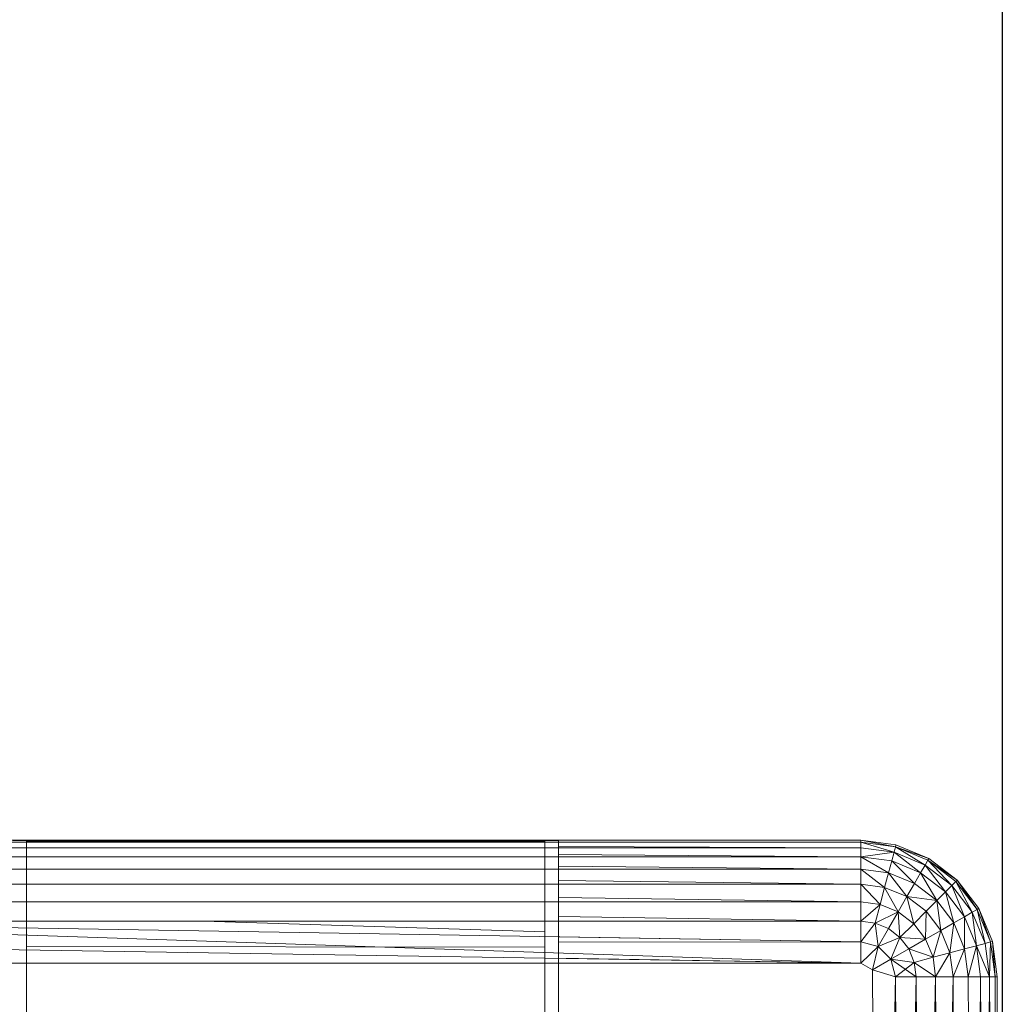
# Model space of a CAD drawing. Header units: metres. Extents: x 391.1 to 427.5, y 12.8 to 28.4.
# Tile 125 of 218: x 407.071 to 407.177, y 26.638 to 26.744. Entities that reach past the tile are written whole.
import ezdxf

# ---------------------------------------------------------------- set-up
doc = ezdxf.new("R2010")
doc.units = ezdxf.units.M
for name, color, linetype, lineweight in [('A-DETL-____-MBND', 7, 'Continuous', 18), ('A-WALL-____-MCUT', 7, 'Continuous', 25), ('A-WALL-____-OTLN', 7, 'Continuous', 25)]:
    doc.layers.add(name, color=color, linetype=linetype, lineweight=lineweight)

# ---------------------------------------------------------------- blocks, each defined once
blk = doc.blocks.new('Family - Evans PA-152028-03_ENLLUMENAT_P0A')
at = {"layer": 'A-WALL-____-MCUT', "color": 253, "true_color": 0xaaaaaa}
blk.add_line((0.85, 0), (1.66046, 0), dxfattribs=at)
at = {"layer": 'A-WALL-____-OTLN', "color": 253, "lineweight": 18, "true_color": 0xaaaaaa}
blk.add_line((0, 0), (1.66046, 0), dxfattribs=at)
at = {"layer": 'A-WALL-____-OTLN', "color": 253, "true_color": 0xaaaaaa}
blk.add_line((0.85, 0), (1.66046, 0), dxfattribs=at)
blk = doc.blocks.new('Family - Inodor PA-152140-03_ENLLUMENAT_P0A')
at = {"layer": 'A-DETL-____-MBND', "color": 253, "true_color": 0xaaaaaa}
for p, q in [((0.57723, 0.40291), (0.71226, 0.40291)), ((0.57723, 0.40291), (0.71226, 0.40291)), ((0.57723, 0.40291), (0.71226, 0.40291)), ((0.71226, 0.40291), (0.57723, 0.40291)), ((0.71226, 0.40271), (0.57723, 0.40271)), ((0.71226, 0.40211), (0.57723, 0.40211)), ((0.62119, 0.4029), (0.67979, 0.4029)), ((0.62265, 0.40271), (0.62265, 0.40281)), ((0.62265, 0.40281), (0.62265, 0.33079)), ((0.62265, 0.40281), (0.67833, 0.40281)), ((0.62265, 0.40211), (0.62265, 0.40271)), ((0.67833, 0.40271), (0.62265, 0.40271)), ((0.62265, 0.40114), (0.62265, 0.40211)), ((0.67833, 0.40211), (0.62265, 0.40211)), ((0.67833, 0.33079), (0.67833, 0.40281)), ((0.67833, 0.40281), (0.67833, 0.40271)), ((0.67833, 0.40271), (0.67833, 0.40211)), ((0.67833, 0.40211), (0.67833, 0.40114)), ((0.67979, 0.4029), (0.67979, 0.40275)), ((0.71226, 0.40271), (0.67979, 0.40275)), ((0.67979, 0.40275), (0.71226, 0.40271)), ((0.67979, 0.40275), (0.67979, 0.40271)), ((0.71226, 0.40271), (0.67979, 0.40271)), ((0.67979, 0.40271), (0.71226, 0.40271)), ((0.67979, 0.40271), (0.67979, 0.40225)), ((0.67979, 0.40225), (0.71226, 0.40211)), ((0.67979, 0.40225), (0.71226, 0.40211)), ((0.67979, 0.40225), (0.67979, 0.40211)), ((0.71226, 0.40211), (0.67979, 0.40211)), ((0.67979, 0.40211), (0.71226, 0.40211)), ((0.67979, 0.40211), (0.67979, 0.40137)), ((0.71226, 0.40291), (0.71226, 0.40271)), ((0.71226, 0.40291), (0.71605, 0.40241)), ((0.71226, 0.40291), (0.71605, 0.40241)), ((0.71226, 0.40291), (0.71605, 0.40241)), ((0.71226, 0.40291), (0.71226, 0.40271)), ((0.71226, 0.40291), (0.716, 0.40221)), ((0.71226, 0.40291), (0.71226, 0.40271)), ((0.71226, 0.40291), (0.71605, 0.40241)), ((0.71226, 0.40291), (0.716, 0.40221)), ((0.716, 0.40221), (0.71226, 0.40271)), ((0.71226, 0.40271), (0.71226, 0.40211)), ((0.716, 0.40221), (0.71226, 0.40271)), ((0.71226, 0.40271), (0.71226, 0.40211)), ((0.71226, 0.40271), (0.716, 0.40221)), ((0.71226, 0.40271), (0.71584, 0.40164)), ((0.71226, 0.40271), (0.71584, 0.40164)), ((0.71226, 0.40271), (0.71226, 0.40211)), ((0.71584, 0.40164), (0.71226, 0.40211)), ((0.71226, 0.40211), (0.71226, 0.40114)), ((0.71584, 0.40164), (0.71226, 0.40211)), ((0.71226, 0.40211), (0.71226, 0.40114)), ((0.71226, 0.40211), (0.71584, 0.40164)), ((0.71226, 0.40211), (0.71226, 0.40114)), ((0.716, 0.40221), (0.71584, 0.40164)), ((0.716, 0.40221), (0.71584, 0.40164)), ((0.716, 0.40221), (0.71584, 0.40164)), ((0.71605, 0.40241), (0.716, 0.40221)), ((0.71605, 0.40241), (0.716, 0.40221)), ((0.71605, 0.40241), (0.716, 0.40221)), ((0.71948, 0.40077), (0.716, 0.40221)), ((0.71958, 0.40094), (0.716, 0.40221)), ((0.716, 0.40221), (0.71918, 0.40025)), ((0.716, 0.40221), (0.71958, 0.40094)), ((0.716, 0.40221), (0.71948, 0.40077)), ((0.716, 0.40221), (0.71948, 0.40077)), ((0.716, 0.40221), (0.71918, 0.40025)), ((0.71605, 0.40241), (0.71958, 0.40094)), ((0.71605, 0.40241), (0.71958, 0.40094)), ((0.71605, 0.40241), (0.71958, 0.40094)), ((0.71605, 0.40241), (0.71958, 0.40094)), ((0.71226, 0.40114), (0.57723, 0.40114)), ((0.62265, 0.39982), (0.62265, 0.40114)), ((0.67833, 0.40114), (0.62265, 0.40114)), ((0.67833, 0.40114), (0.67833, 0.39982)), ((0.67979, 0.40137), (0.71226, 0.40114)), ((0.67979, 0.40137), (0.71226, 0.40114)), ((0.67979, 0.40137), (0.67979, 0.40114)), ((0.71226, 0.40114), (0.67979, 0.40114)), ((0.67979, 0.40114), (0.71226, 0.40114)), ((0.67979, 0.40114), (0.67979, 0.40013)), ((0.71584, 0.40164), (0.71226, 0.40114)), ((0.71584, 0.40164), (0.71226, 0.40114)), ((0.71559, 0.4007), (0.71226, 0.40114)), ((0.71226, 0.40114), (0.71226, 0.39982)), ((0.71559, 0.4007), (0.71226, 0.40114)), ((0.71226, 0.40114), (0.71226, 0.39982)), ((0.71226, 0.40114), (0.71559, 0.4007)), ((0.71226, 0.40114), (0.71525, 0.39942)), ((0.71226, 0.40114), (0.71525, 0.39942)), ((0.71226, 0.40114), (0.71226, 0.39982)), ((0.71584, 0.40164), (0.71559, 0.4007)), ((0.71584, 0.40164), (0.71559, 0.4007)), ((0.71584, 0.40164), (0.71559, 0.4007)), ((0.71918, 0.40025), (0.71584, 0.40164)), ((0.71918, 0.40025), (0.71584, 0.40164)), ((0.71584, 0.40164), (0.7187, 0.39941)), ((0.71584, 0.40164), (0.71918, 0.40025)), ((0.71584, 0.40164), (0.7187, 0.39941)), ((0.71958, 0.40094), (0.71948, 0.40077)), ((0.71958, 0.40094), (0.71948, 0.40077)), ((0.71958, 0.40094), (0.71948, 0.40077)), ((0.71958, 0.40094), (0.72262, 0.39862)), ((0.71958, 0.40094), (0.72262, 0.39862)), ((0.71958, 0.40094), (0.72262, 0.39862)), ((0.71958, 0.40094), (0.72262, 0.39862)), ((0.71226, 0.39982), (0.57723, 0.39982)), ((0.62265, 0.39819), (0.62265, 0.39982)), ((0.67833, 0.39982), (0.62265, 0.39982)), ((0.67833, 0.39982), (0.67833, 0.39819)), ((0.67979, 0.40013), (0.71226, 0.39982)), ((0.67979, 0.40013), (0.71226, 0.39982)), ((0.67979, 0.40013), (0.67979, 0.39982)), ((0.71226, 0.39982), (0.67979, 0.39982)), ((0.67979, 0.39982), (0.71226, 0.39982)), ((0.67979, 0.39982), (0.67979, 0.39858)), ((0.71525, 0.39942), (0.71226, 0.39982)), ((0.71226, 0.39982), (0.71226, 0.39819)), ((0.71525, 0.39942), (0.71226, 0.39982)), ((0.71226, 0.39982), (0.71226, 0.39819)), ((0.71226, 0.39982), (0.71525, 0.39942)), ((0.71226, 0.39982), (0.71483, 0.39785)), ((0.71226, 0.39982), (0.71483, 0.39785)), ((0.71226, 0.39982), (0.71226, 0.39819)), ((0.71559, 0.4007), (0.71525, 0.39942)), ((0.71559, 0.4007), (0.71525, 0.39942)), ((0.71559, 0.4007), (0.71525, 0.39942)), ((0.7187, 0.39941), (0.71559, 0.4007)), ((0.7187, 0.39941), (0.71559, 0.4007)), ((0.71559, 0.4007), (0.71804, 0.39827)), ((0.71559, 0.4007), (0.7187, 0.39941)), ((0.71559, 0.4007), (0.71804, 0.39827)), ((0.71918, 0.40025), (0.7187, 0.39941)), ((0.71918, 0.40025), (0.7187, 0.39941)), ((0.71918, 0.40025), (0.7187, 0.39941)), ((0.71948, 0.40077), (0.71918, 0.40025)), ((0.71948, 0.40077), (0.71918, 0.40025)), ((0.71948, 0.40077), (0.71918, 0.40025)), ((0.72205, 0.39805), (0.71918, 0.40025)), ((0.72205, 0.39805), (0.71918, 0.40025)), ((0.71918, 0.40025), (0.72136, 0.39736)), ((0.71918, 0.40025), (0.72205, 0.39805)), ((0.71918, 0.40025), (0.72136, 0.39736)), ((0.72247, 0.39847), (0.71948, 0.40077)), ((0.72262, 0.39862), (0.71948, 0.40077)), ((0.71948, 0.40077), (0.72205, 0.39805)), ((0.71948, 0.40077), (0.72262, 0.39862)), ((0.71948, 0.40077), (0.72247, 0.39847)), ((0.71948, 0.40077), (0.72247, 0.39847)), ((0.71948, 0.40077), (0.72205, 0.39805)), ((0.71525, 0.39942), (0.71483, 0.39785)), ((0.71525, 0.39942), (0.71483, 0.39785)), ((0.71525, 0.39942), (0.71483, 0.39785)), ((0.71804, 0.39827), (0.71525, 0.39942)), ((0.71804, 0.39827), (0.71525, 0.39942)), ((0.71525, 0.39942), (0.71804, 0.39827)), ((0.71525, 0.39942), (0.71722, 0.39686)), ((0.71525, 0.39942), (0.71722, 0.39686)), ((0.7187, 0.39941), (0.71804, 0.39827)), ((0.7187, 0.39941), (0.71804, 0.39827)), ((0.7187, 0.39941), (0.71804, 0.39827)), ((0.72136, 0.39736), (0.7187, 0.39941)), ((0.72136, 0.39736), (0.7187, 0.39941)), ((0.7187, 0.39941), (0.72043, 0.39643)), ((0.7187, 0.39941), (0.72136, 0.39736)), ((0.7187, 0.39941), (0.72043, 0.39643)), ((0.71226, 0.39819), (0.57723, 0.39819)), ((0.62265, 0.39631), (0.62265, 0.39819)), ((0.67833, 0.39819), (0.62265, 0.39819)), ((0.67833, 0.39819), (0.67833, 0.39631)), ((0.67979, 0.39858), (0.71226, 0.39819)), ((0.67979, 0.39858), (0.71226, 0.39819)), ((0.67979, 0.39858), (0.67979, 0.39819)), ((0.71226, 0.39819), (0.67979, 0.39819)), ((0.67979, 0.39819), (0.71226, 0.39819)), ((0.67979, 0.39819), (0.67979, 0.39676)), ((0.71483, 0.39785), (0.71226, 0.39819)), ((0.71226, 0.39819), (0.71226, 0.39631)), ((0.71483, 0.39785), (0.71226, 0.39819)), ((0.71226, 0.39819), (0.71226, 0.39631)), ((0.71226, 0.39819), (0.71483, 0.39785)), ((0.71226, 0.39819), (0.71434, 0.39603)), ((0.71226, 0.39819), (0.71434, 0.39603)), ((0.71226, 0.39819), (0.71226, 0.39631)), ((0.71483, 0.39785), (0.71434, 0.39603)), ((0.71483, 0.39785), (0.71434, 0.39603)), ((0.71483, 0.39785), (0.71434, 0.39603)), ((0.71722, 0.39686), (0.71483, 0.39785)), ((0.71722, 0.39686), (0.71483, 0.39785)), ((0.71483, 0.39785), (0.71722, 0.39686)), ((0.71483, 0.39785), (0.71628, 0.39523)), ((0.71483, 0.39785), (0.71628, 0.39523)), ((0.71804, 0.39827), (0.71722, 0.39686)), ((0.71804, 0.39827), (0.71722, 0.39686)), ((0.71804, 0.39827), (0.71722, 0.39686)), ((0.72043, 0.39643), (0.71804, 0.39827)), ((0.72043, 0.39643), (0.71804, 0.39827)), ((0.71804, 0.39827), (0.72043, 0.39643)), ((0.72205, 0.39805), (0.72136, 0.39736)), ((0.72205, 0.39805), (0.72136, 0.39736)), ((0.72205, 0.39805), (0.72136, 0.39736)), ((0.72247, 0.39847), (0.72205, 0.39805)), ((0.72247, 0.39847), (0.72205, 0.39805)), ((0.72247, 0.39847), (0.72205, 0.39805)), ((0.72425, 0.39518), (0.72205, 0.39805)), ((0.72425, 0.39518), (0.72205, 0.39805)), ((0.72205, 0.39805), (0.72341, 0.3947)), ((0.72205, 0.39805), (0.72425, 0.39518)), ((0.72205, 0.39805), (0.72341, 0.3947)), ((0.72262, 0.39862), (0.72247, 0.39847)), ((0.72262, 0.39862), (0.72247, 0.39847)), ((0.72262, 0.39862), (0.72247, 0.39847)), ((0.72477, 0.39548), (0.72247, 0.39847)), ((0.72477, 0.39548), (0.72247, 0.39847)), ((0.72247, 0.39847), (0.72425, 0.39518)), ((0.72247, 0.39847), (0.72477, 0.39548)), ((0.72247, 0.39847), (0.72425, 0.39518)), ((0.72262, 0.39862), (0.72494, 0.39558)), ((0.72262, 0.39862), (0.72494, 0.39558)), ((0.72262, 0.39862), (0.72494, 0.39558)), ((0.72262, 0.39862), (0.72477, 0.39548)), ((0.72262, 0.39862), (0.72494, 0.39558)), ((0.72262, 0.39862), (0.72477, 0.39548)), ((0.67979, 0.39676), (0.71226, 0.39631)), ((0.67979, 0.39676), (0.71226, 0.39631)), ((0.67979, 0.39676), (0.67979, 0.39631)), ((0.71722, 0.39686), (0.71628, 0.39523)), ((0.71722, 0.39686), (0.71628, 0.39523)), ((0.71722, 0.39686), (0.71628, 0.39523)), ((0.71928, 0.39528), (0.71722, 0.39686)), ((0.72043, 0.39643), (0.71722, 0.39686)), ((0.71722, 0.39686), (0.72043, 0.39643)), ((0.71722, 0.39686), (0.71928, 0.39528)), ((0.71722, 0.39686), (0.71928, 0.39528)), ((0.71722, 0.39686), (0.71795, 0.39395)), ((0.71722, 0.39686), (0.71795, 0.39395)), ((0.72136, 0.39736), (0.72043, 0.39643)), ((0.72136, 0.39736), (0.72043, 0.39643)), ((0.72136, 0.39736), (0.72043, 0.39643)), ((0.72341, 0.3947), (0.72136, 0.39736)), ((0.72341, 0.3947), (0.72136, 0.39736)), ((0.72136, 0.39736), (0.72227, 0.39404)), ((0.72136, 0.39736), (0.72341, 0.3947)), ((0.72136, 0.39736), (0.72227, 0.39404)), ((0.71226, 0.39631), (0.57723, 0.39631)), ((0.62265, 0.39424), (0.62265, 0.39631)), ((0.67833, 0.39631), (0.62265, 0.39631)), ((0.67833, 0.39631), (0.67833, 0.39423)), ((0.71226, 0.39631), (0.67979, 0.39631)), ((0.67979, 0.39631), (0.71226, 0.39631)), ((0.67979, 0.39631), (0.67979, 0.39473)), ((0.71434, 0.39603), (0.71226, 0.39631)), ((0.71226, 0.39631), (0.71226, 0.39423)), ((0.71434, 0.39603), (0.71226, 0.39631)), ((0.71226, 0.39631), (0.71226, 0.39423)), ((0.71226, 0.39631), (0.71434, 0.39603)), ((0.71226, 0.39631), (0.71226, 0.39423)), ((0.71434, 0.39603), (0.71226, 0.39423)), ((0.71434, 0.39603), (0.71226, 0.39423)), ((0.7138, 0.39402), (0.71434, 0.39603)), ((0.71434, 0.39603), (0.7138, 0.39402)), ((0.71434, 0.39603), (0.7138, 0.39402)), ((0.71628, 0.39523), (0.71434, 0.39603)), ((0.71628, 0.39523), (0.71434, 0.39603)), ((0.71434, 0.39603), (0.71628, 0.39523)), ((0.72043, 0.39643), (0.71928, 0.39528)), ((0.72043, 0.39643), (0.71928, 0.39528)), ((0.72043, 0.39643), (0.71928, 0.39528)), ((0.72227, 0.39404), (0.72043, 0.39643)), ((0.72227, 0.39404), (0.72043, 0.39643)), ((0.72043, 0.39643), (0.72086, 0.39322)), ((0.72043, 0.39643), (0.72227, 0.39404)), ((0.72043, 0.39643), (0.72086, 0.39322)), ((0.72494, 0.39558), (0.72477, 0.39548)), ((0.72494, 0.39558), (0.72477, 0.39548)), ((0.72494, 0.39558), (0.72477, 0.39548)), ((0.72494, 0.39558), (0.72641, 0.39205)), ((0.72494, 0.39558), (0.72641, 0.39205)), ((0.72494, 0.39558), (0.72641, 0.39205)), ((0.72494, 0.39558), (0.72621, 0.392)), ((0.72494, 0.39558), (0.72641, 0.39205)), ((0.72494, 0.39558), (0.72621, 0.392)), ((0.67979, 0.39473), (0.71226, 0.39423)), ((0.67979, 0.39473), (0.71226, 0.39423)), ((0.67979, 0.39473), (0.67979, 0.39423)), ((0.71628, 0.39523), (0.7138, 0.39402)), ((0.71628, 0.39523), (0.7138, 0.39402)), ((0.71628, 0.39523), (0.71524, 0.39343)), ((0.71628, 0.39523), (0.71524, 0.39343)), ((0.71628, 0.39523), (0.71524, 0.39343)), ((0.71795, 0.39395), (0.71628, 0.39523)), ((0.71795, 0.39395), (0.71628, 0.39523)), ((0.71628, 0.39523), (0.71795, 0.39395)), ((0.71628, 0.39523), (0.71648, 0.39248)), ((0.71628, 0.39523), (0.71648, 0.39248)), ((0.71928, 0.39528), (0.71795, 0.39395)), ((0.71928, 0.39528), (0.71795, 0.39395)), ((0.71928, 0.39528), (0.71795, 0.39395)), ((0.71928, 0.39528), (0.71923, 0.39228)), ((0.71928, 0.39528), (0.71923, 0.39228)), ((0.72086, 0.39322), (0.71928, 0.39528)), ((0.72086, 0.39322), (0.71928, 0.39528)), ((0.71928, 0.39528), (0.72086, 0.39322)), ((0.72341, 0.3947), (0.72227, 0.39404)), ((0.72341, 0.3947), (0.72227, 0.39404)), ((0.72341, 0.3947), (0.72227, 0.39404)), ((0.72425, 0.39518), (0.72341, 0.3947)), ((0.72425, 0.39518), (0.72341, 0.3947)), ((0.72425, 0.39518), (0.72341, 0.3947)), ((0.7247, 0.39159), (0.72341, 0.3947)), ((0.7247, 0.39159), (0.72341, 0.3947)), ((0.72341, 0.3947), (0.72342, 0.39125)), ((0.72341, 0.3947), (0.7247, 0.39159)), ((0.72341, 0.3947), (0.72342, 0.39125)), ((0.72477, 0.39548), (0.72425, 0.39518)), ((0.72477, 0.39548), (0.72425, 0.39518)), ((0.72477, 0.39548), (0.72425, 0.39518)), ((0.72564, 0.39184), (0.72425, 0.39518)), ((0.72564, 0.39184), (0.72425, 0.39518)), ((0.72425, 0.39518), (0.7247, 0.39159)), ((0.72425, 0.39518), (0.72564, 0.39184)), ((0.72425, 0.39518), (0.7247, 0.39159)), ((0.72621, 0.392), (0.72477, 0.39548)), ((0.72621, 0.392), (0.72477, 0.39548)), ((0.72477, 0.39548), (0.72564, 0.39184)), ((0.72477, 0.39548), (0.72621, 0.392)), ((0.72477, 0.39548), (0.72564, 0.39184)), ((0.71226, 0.39423), (0.57723, 0.39423)), ((0.71226, 0.39201), (0.57723, 0.39423)), ((0.71226, 0.38973), (0.57723, 0.39423)), ((0.62265, 0.39149), (0.62265, 0.39424)), ((0.64166, 0.39423), (0.62265, 0.39424)), ((0.67833, 0.39307), (0.64166, 0.39423)), ((0.67833, 0.39423), (0.64166, 0.39423)), ((0.67833, 0.39423), (0.67833, 0.39307)), ((0.71226, 0.39423), (0.67979, 0.39423)), ((0.67979, 0.39423), (0.71226, 0.39423)), ((0.67979, 0.39423), (0.67979, 0.39254)), ((0.7138, 0.39402), (0.71226, 0.39423)), ((0.71226, 0.39423), (0.71226, 0.39201)), ((0.7138, 0.39402), (0.71226, 0.39423)), ((0.71226, 0.39423), (0.71226, 0.39201)), ((0.71226, 0.39423), (0.7138, 0.39402)), ((0.71226, 0.39423), (0.71226, 0.39201)), ((0.7138, 0.39402), (0.71226, 0.39201)), ((0.7138, 0.39402), (0.71226, 0.39201)), ((0.7138, 0.39402), (0.71226, 0.39201)), ((0.71524, 0.39343), (0.7138, 0.39402)), ((0.71413, 0.39151), (0.7138, 0.39402)), ((0.71524, 0.39343), (0.7138, 0.39402)), ((0.7138, 0.39402), (0.71524, 0.39343)), ((0.7138, 0.39402), (0.71413, 0.39151)), ((0.7138, 0.39402), (0.71413, 0.39151)), ((0.71795, 0.39395), (0.71648, 0.39248)), ((0.71795, 0.39395), (0.71648, 0.39248)), ((0.71795, 0.39395), (0.71648, 0.39248)), ((0.71923, 0.39228), (0.71795, 0.39395)), ((0.71923, 0.39228), (0.71795, 0.39395)), ((0.71795, 0.39395), (0.71923, 0.39228)), ((0.72227, 0.39404), (0.72086, 0.39322)), ((0.72227, 0.39404), (0.72086, 0.39322)), ((0.72227, 0.39404), (0.72086, 0.39322)), ((0.72227, 0.39404), (0.72185, 0.39083)), ((0.72227, 0.39404), (0.72185, 0.39083)), ((0.72342, 0.39125), (0.72227, 0.39404)), ((0.72342, 0.39125), (0.72227, 0.39404)), ((0.72227, 0.39404), (0.72342, 0.39125)), ((0.67833, 0.39307), (0.67833, 0.39144)), ((0.67979, 0.39254), (0.71226, 0.39201)), ((0.67979, 0.39254), (0.71226, 0.39201)), ((0.67979, 0.39254), (0.67979, 0.39198)), ((0.71524, 0.39343), (0.71413, 0.39151)), ((0.71524, 0.39343), (0.71413, 0.39151)), ((0.71524, 0.39343), (0.71413, 0.39151)), ((0.71648, 0.39248), (0.71413, 0.39151)), ((0.71648, 0.39248), (0.71413, 0.39151)), ((0.71648, 0.39248), (0.71413, 0.39151)), ((0.71648, 0.39248), (0.71524, 0.39343)), ((0.71648, 0.39248), (0.71524, 0.39343)), ((0.71524, 0.39343), (0.71648, 0.39248)), ((0.71648, 0.39248), (0.71551, 0.39013)), ((0.71648, 0.39248), (0.71551, 0.39013)), ((0.71648, 0.39248), (0.71551, 0.39013)), ((0.71743, 0.39124), (0.71648, 0.39248)), ((0.71923, 0.39228), (0.71648, 0.39248)), ((0.71648, 0.39248), (0.71923, 0.39228)), ((0.71648, 0.39248), (0.71743, 0.39124)), ((0.71648, 0.39248), (0.71743, 0.39124)), ((0.72086, 0.39322), (0.71923, 0.39228)), ((0.72086, 0.39322), (0.71923, 0.39228)), ((0.72086, 0.39322), (0.71923, 0.39228)), ((0.72086, 0.39322), (0.72003, 0.39034)), ((0.72086, 0.39322), (0.72003, 0.39034)), ((0.72185, 0.39083), (0.72086, 0.39322)), ((0.72185, 0.39083), (0.72086, 0.39322)), ((0.72086, 0.39322), (0.72185, 0.39083)), ((0.71226, 0.38973), (0.57626, 0.39188)), ((0.62265, 0.33079), (0.62265, 0.39149)), ((0.67833, 0.39144), (0.62265, 0.39149)), ((0.67833, 0.39144), (0.67833, 0.33079)), ((0.71226, 0.39201), (0.67979, 0.39198)), ((0.67979, 0.39198), (0.71226, 0.39201)), ((0.67979, 0.39198), (0.67979, 0.39024)), ((0.71226, 0.39201), (0.71226, 0.38973)), ((0.71413, 0.39151), (0.71226, 0.39201)), ((0.71413, 0.39151), (0.71226, 0.39201)), ((0.71226, 0.39201), (0.71226, 0.38973)), ((0.71226, 0.39201), (0.71413, 0.39151)), ((0.71226, 0.39201), (0.71226, 0.38973)), ((0.71413, 0.39151), (0.71226, 0.38973)), ((0.71413, 0.39151), (0.71226, 0.38973)), ((0.71413, 0.39151), (0.71226, 0.38973)), ((0.71353, 0.38899), (0.71413, 0.39151)), ((0.71413, 0.39151), (0.71353, 0.38899)), ((0.71413, 0.39151), (0.71353, 0.38899)), ((0.71551, 0.39013), (0.71413, 0.39151)), ((0.71551, 0.39013), (0.71413, 0.39151)), ((0.71413, 0.39151), (0.71551, 0.39013)), ((0.71923, 0.39228), (0.71743, 0.39124)), ((0.71923, 0.39228), (0.71743, 0.39124)), ((0.71923, 0.39228), (0.71743, 0.39124)), ((0.72003, 0.39034), (0.71923, 0.39228)), ((0.72003, 0.39034), (0.71923, 0.39228)), ((0.71923, 0.39228), (0.72003, 0.39034)), ((0.7247, 0.39159), (0.72342, 0.39125)), ((0.7247, 0.39159), (0.72342, 0.39125)), ((0.7247, 0.39159), (0.72342, 0.39125)), ((0.7247, 0.39159), (0.72382, 0.38826)), ((0.7247, 0.39159), (0.72382, 0.38826)), ((0.72564, 0.39184), (0.7247, 0.39159)), ((0.72564, 0.39184), (0.7247, 0.39159)), ((0.72564, 0.39184), (0.7247, 0.39159)), ((0.72514, 0.38826), (0.7247, 0.39159)), ((0.72611, 0.38826), (0.7247, 0.39159)), ((0.7247, 0.39159), (0.72611, 0.38826)), ((0.7247, 0.39159), (0.72514, 0.38826)), ((0.7247, 0.39159), (0.72514, 0.38826)), ((0.72621, 0.392), (0.72564, 0.39184)), ((0.72621, 0.392), (0.72564, 0.39184)), ((0.72621, 0.392), (0.72564, 0.39184)), ((0.72611, 0.38826), (0.72564, 0.39184)), ((0.72611, 0.38826), (0.72564, 0.39184)), ((0.72564, 0.39184), (0.72611, 0.38826)), ((0.72621, 0.392), (0.72611, 0.38826)), ((0.72621, 0.392), (0.72611, 0.38826)), ((0.72641, 0.39205), (0.72621, 0.392)), ((0.72641, 0.39205), (0.72621, 0.392)), ((0.72641, 0.39205), (0.72621, 0.392)), ((0.72671, 0.38826), (0.72621, 0.392)), ((0.72671, 0.38826), (0.72621, 0.392)), ((0.72621, 0.392), (0.72671, 0.38826)), ((0.72641, 0.39205), (0.72691, 0.38826)), ((0.72641, 0.39205), (0.72691, 0.38826)), ((0.72641, 0.39205), (0.72691, 0.38826)), ((0.72641, 0.39205), (0.72671, 0.38826)), ((0.72641, 0.39205), (0.72691, 0.38826)), ((0.72641, 0.39205), (0.72671, 0.38826)), ((0.71743, 0.39124), (0.71551, 0.39013)), ((0.71743, 0.39124), (0.71551, 0.39013)), ((0.71743, 0.39124), (0.71551, 0.39013)), ((0.71802, 0.3898), (0.71743, 0.39124)), ((0.72003, 0.39034), (0.71743, 0.39124)), ((0.71743, 0.39124), (0.72003, 0.39034)), ((0.71743, 0.39124), (0.71802, 0.3898)), ((0.71743, 0.39124), (0.71802, 0.3898)), ((0.72003, 0.39034), (0.71802, 0.3898)), ((0.72003, 0.39034), (0.71802, 0.3898)), ((0.72003, 0.39034), (0.71802, 0.3898)), ((0.72185, 0.39083), (0.72003, 0.39034)), ((0.72185, 0.39083), (0.72003, 0.39034)), ((0.72185, 0.39083), (0.72003, 0.39034)), ((0.72031, 0.38826), (0.72003, 0.39034)), ((0.72031, 0.38826), (0.72003, 0.39034)), ((0.72003, 0.39034), (0.72031, 0.38826)), ((0.72185, 0.39083), (0.72031, 0.38826)), ((0.72185, 0.39083), (0.72031, 0.38826)), ((0.72342, 0.39125), (0.72185, 0.39083)), ((0.72342, 0.39125), (0.72185, 0.39083)), ((0.72342, 0.39125), (0.72185, 0.39083)), ((0.72219, 0.38826), (0.72185, 0.39083)), ((0.72219, 0.38826), (0.72185, 0.39083)), ((0.72185, 0.39083), (0.72219, 0.38826)), ((0.72342, 0.39125), (0.72219, 0.38826)), ((0.72342, 0.39125), (0.72219, 0.38826)), ((0.72382, 0.38826), (0.72342, 0.39125)), ((0.72382, 0.38826), (0.72342, 0.39125)), ((0.72342, 0.39125), (0.72382, 0.38826)), ((0.71226, 0.38973), (0.57723, 0.38973)), ((0.67979, 0.39024), (0.71226, 0.38973)), ((0.67979, 0.39024), (0.71226, 0.38973)), ((0.67979, 0.39024), (0.67979, 0.38973)), ((0.71226, 0.38973), (0.67979, 0.38973)), ((0.67979, 0.38973), (0.71226, 0.38973)), ((0.67979, 0.38973), (0.67979, 0.38917)), ((0.71353, 0.38899), (0.71226, 0.38973)), ((0.71353, 0.38899), (0.71226, 0.38973)), ((0.71226, 0.38973), (0.71353, 0.38899)), ((0.71551, 0.39013), (0.71353, 0.38899)), ((0.71551, 0.39013), (0.71353, 0.38899)), ((0.71802, 0.3898), (0.71551, 0.39013)), ((0.71601, 0.38826), (0.71551, 0.39013)), ((0.71802, 0.3898), (0.71551, 0.39013)), ((0.71802, 0.3898), (0.71551, 0.39013)), ((0.71823, 0.38826), (0.71551, 0.39013)), ((0.71802, 0.3898), (0.71601, 0.38826)), ((0.71823, 0.38826), (0.71802, 0.3898)), ((0.72031, 0.38826), (0.71802, 0.3898)), ((0.71802, 0.3898), (0.71823, 0.38826)), ((0.71802, 0.3898), (0.72031, 0.38826)), ((0.71802, 0.3898), (0.71823, 0.38826)), ((0.67979, 0.38917), (0.67979, 0.33073)), ((0.71601, 0.38826), (0.71353, 0.38899)), ((0.71353, 0.38899), (0.71393, 0.29485)), ((0.71353, 0.38899), (0.71393, 0.29485)), ((0.71601, 0.38826), (0.71353, 0.38899)), ((0.71393, 0.29485), (0.71353, 0.38899)), ((0.71601, 0.38826), (0.71393, 0.29485)), ((0.71601, 0.38826), (0.71393, 0.29485)), ((0.71601, 0.38826), (0.71393, 0.29485)), ((0.71823, 0.38826), (0.71601, 0.38826)), ((0.71621, 0.29485), (0.71601, 0.38826)), ((0.71823, 0.38826), (0.71601, 0.38826)), ((0.71621, 0.29485), (0.71601, 0.38826)), ((0.71601, 0.38826), (0.71621, 0.29485)), ((0.71823, 0.38826), (0.71621, 0.29485)), ((0.71823, 0.38826), (0.71621, 0.29485)), ((0.72031, 0.38826), (0.71823, 0.38826)), ((0.71843, 0.29485), (0.71823, 0.38826)), ((0.72031, 0.38826), (0.71823, 0.38826)), ((0.72031, 0.38826), (0.71823, 0.38826)), ((0.71843, 0.29485), (0.71823, 0.38826)), ((0.71823, 0.38826), (0.71843, 0.29485)), ((0.72031, 0.38826), (0.71843, 0.29485)), ((0.72031, 0.38826), (0.71843, 0.29485)), ((0.72219, 0.38826), (0.72031, 0.38826)), ((0.72051, 0.29485), (0.72031, 0.38826)), ((0.72219, 0.38826), (0.72031, 0.38826)), ((0.72219, 0.38826), (0.72031, 0.38826)), ((0.72051, 0.29485), (0.72031, 0.38826)), ((0.72031, 0.38826), (0.72051, 0.29485)), ((0.72219, 0.38826), (0.72051, 0.29485)), ((0.72219, 0.38826), (0.72051, 0.29485)), ((0.72382, 0.38826), (0.72219, 0.38826)), ((0.72239, 0.29485), (0.72219, 0.38826)), ((0.72382, 0.38826), (0.72219, 0.38826)), ((0.72382, 0.38826), (0.72219, 0.38826)), ((0.72239, 0.29485), (0.72219, 0.38826)), ((0.72219, 0.38826), (0.72239, 0.29485)), ((0.72514, 0.38826), (0.72382, 0.38826)), ((0.72402, 0.29485), (0.72382, 0.38826)), ((0.72514, 0.38826), (0.72382, 0.38826)), ((0.72514, 0.38826), (0.72382, 0.38826)), ((0.72402, 0.29485), (0.72382, 0.38826)), ((0.72382, 0.38826), (0.72402, 0.29485)), ((0.72514, 0.38826), (0.72402, 0.29485)), ((0.72514, 0.38826), (0.72402, 0.29485)), ((0.72611, 0.38826), (0.72514, 0.38826)), ((0.72534, 0.29485), (0.72514, 0.38826)), ((0.72611, 0.38826), (0.72514, 0.38826)), ((0.72611, 0.38826), (0.72514, 0.38826)), ((0.72534, 0.29485), (0.72514, 0.38826)), ((0.72514, 0.38826), (0.72534, 0.29485)), ((0.72611, 0.38826), (0.72534, 0.29485)), ((0.72611, 0.38826), (0.72534, 0.29485)), ((0.72671, 0.38826), (0.72611, 0.38826)), ((0.72631, 0.29485), (0.72611, 0.38826)), ((0.72671, 0.38826), (0.72611, 0.38826)), ((0.72671, 0.38826), (0.72611, 0.38826)), ((0.72631, 0.29485), (0.72611, 0.38826)), ((0.72611, 0.38826), (0.72631, 0.29485)), ((0.72691, 0.38826), (0.72671, 0.38826)), ((0.72691, 0.29485), (0.72671, 0.38826)), ((0.72691, 0.38826), (0.72671, 0.38826)), ((0.72691, 0.38826), (0.72671, 0.38826)), ((0.72691, 0.29485), (0.72671, 0.38826)), ((0.72671, 0.38826), (0.72691, 0.29485)), ((0.72691, 0.38826), (0.72711, 0.29485)), ((0.72691, 0.38826), (0.72691, 0.01465)), ((0.72691, 0.38826), (0.72691, 0.01465)), ((0.72691, 0.38826), (0.72691, 0.29485)), ((0.72691, 0.38826), (0.72711, 0.29485)), ((0.72691, 0.38826), (0.72691, 0.29485))]:
    blk.add_line(p, q, dxfattribs=at)
blk = doc.blocks.new('LONDR55-XX_ZZ-ARQ-CAA-M3D-Londres55_ifc-1-03_ENLLUMENAT_P0A')
at = {"layer": 'A-DETL-____-MBND', "color": 253, "lineweight": 18, "true_color": 0xaaaaaa}
blk.add_blockref('Family - Inodor PA-152140-03_ENLLUMENAT_P0A', (406.44946, 26.25274), dxfattribs=at)
at = {"layer": 'A-WALL-____-OTLN', "color": 253, "lineweight": 18, "true_color": 0xaaaaaa, "rotation": 270}
blk.add_blockref('Family - Evans PA-152028-03_ENLLUMENAT_P0A', (407.17693, 27.70959), dxfattribs=at)

msp = doc.modelspace()

# ---------------------------------------------------------------- block references
at = {"lineweight": 5}
msp.add_blockref('LONDR55-XX_ZZ-ARQ-CAA-M3D-Londres55_ifc-1-03_ENLLUMENAT_P0A', (0, 0), dxfattribs=at)

doc.saveas('drawing.dxf')
